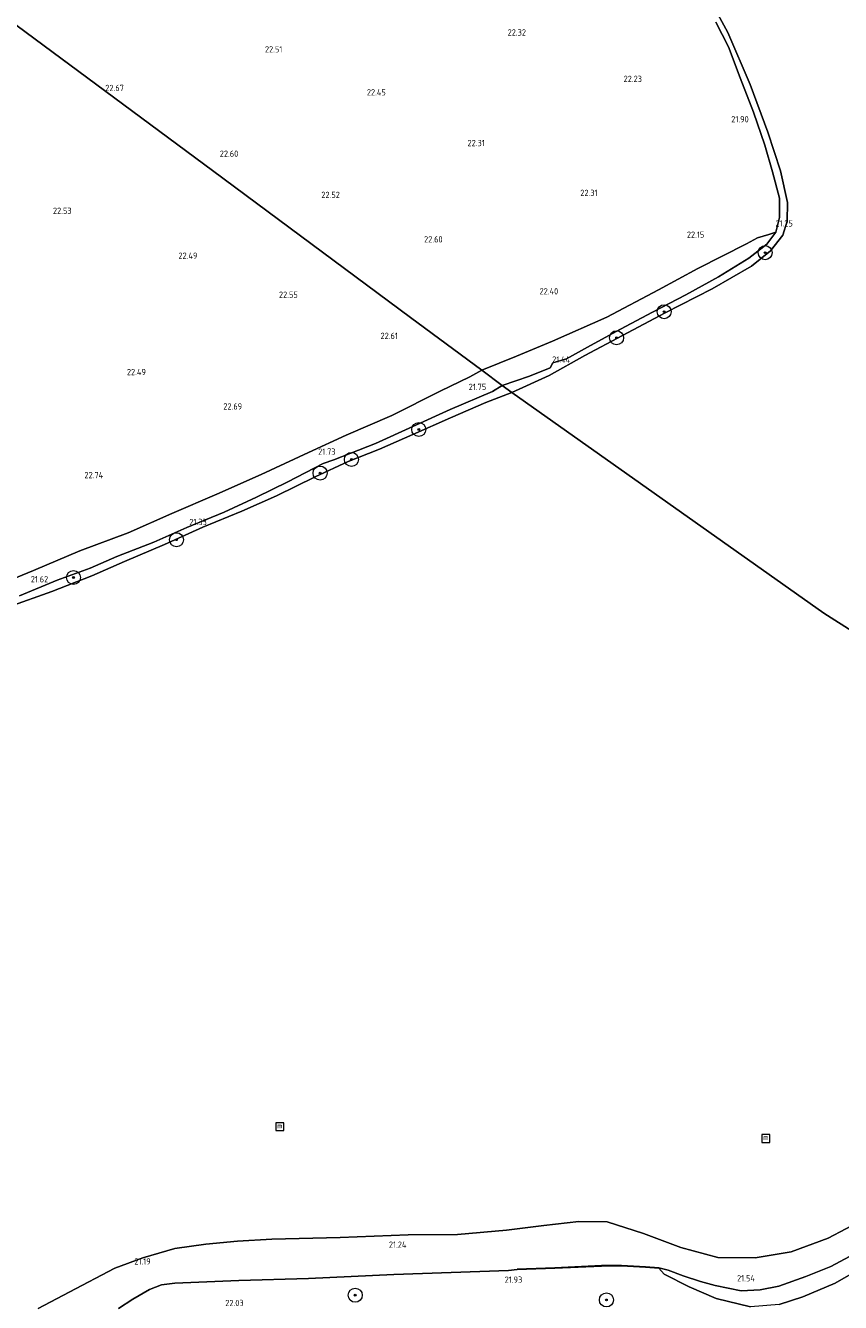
# Model space of a CAD drawing. Header units: metres. Extents: x 185049 to 189876, y 349292 to 352302.
# Tile 86 of 256: x 187868 to 188101, y 350002 to 350365. Entities that reach past the tile are written whole.
import ezdxf
from ezdxf.enums import TextEntityAlignment as Align

# ---------------------------------------------------------------- set-up
doc = ezdxf.new("R2010")
doc.units = ezdxf.units.M
for name, color, linetype, lineweight in [('B-WE-GR-BOOM-S', 90, 'Continuous', 25), ('B-WE-GR-GRAS-GV', 60, 'Continuous', 13), ('B-WE-GW-GROND_ZAND-GV', 7, 'Continuous', 18), ('B-WE-GW-TALUD_KRUIN-G', 90, 'Continuous', 18), ('B-WE-IE-MEUBILAIR_WATERWEGMEUBILAIR-S', 150, 'Continuous', 25), ('B-WE-OB-BEKLEDING_STORTSTEEN-GV', 30, 'Continuous', 18), ('B-WE-OB-BESCHOEIING-GV', 7, 'Continuous', 18), ('B-WE-OG-WATER_POEL-GV', 7, 'Continuous', 18), ('X-XX-AL-HOOGTELABEL-S', 7, 'Continuous', 25)]:
    doc.layers.add(name, color=color, linetype=linetype, lineweight=lineweight)
doc.styles.add('NLCS-ISO', font='NLCS-ISO.ttf')
doc.styles.add('NLCS-ISO-ANNOTATIVE-T18', font='NLCS-ISO.ttf', dxfattribs={"height": 1.8})

# ---------------------------------------------------------------- blocks, each defined once
blk = doc.blocks.new('SAL-HOOGTELABEL-SO')
at = {"color": 0, "linetype": 'ByBlock', "lineweight": -2, "style": 'NLCS-ISO-ANNOTATIVE-T18'}
blk.add_attdef('HOOGTE', text='', height=1.8, dxfattribs=at).set_placement((2.79, 0), align=Align.RIGHT)
blk = doc.blocks.new('SGR-BOOM_01-SO')
at = {"linetype": 'ByBlock', "lineweight": 18}
h = blk.add_hatch(color=0, dxfattribs=at)
h.dxf.hatch_style = 1
edge = h.paths.add_edge_path()
edge.add_arc((0, 0), 0.25, 0, 360)
at = {"color": 0, "linetype": 'ByBlock', "lineweight": 18}
for radius in [2, 0.25]:
    blk.add_circle((0, 0), radius, dxfattribs=at)
blk = doc.blocks.new('SIE-WATER_MEERPAAL-SO')
at = {"color": 0, "linetype": 'ByBlock', "lineweight": 18}
blk.add_lwpolyline([(-1.12, -1.12), (1.12, -1.12), (1.12, 1.12), (-1.12, 1.12)], close=True, dxfattribs=at)
at = {"color": 0, "linetype": 'ByBlock', "lineweight": 18, "style": 'NLCS-ISO'}
blk.add_text('m', height=1.5, dxfattribs=at).set_placement((0, 0.28), align=Align.MIDDLE_CENTER)

msp = doc.modelspace()

# ---------------------------------------------------------------- linework, layer by layer
at = {"layer": 'B-WE-GR-GRAS-GV'}
for points in [[(187837.714, 350386.253, 22.552), (187921.657, 350324.008, 22.569), (187978.1, 350282.184, 22.686), (187998.385, 350267.154, 22.338), (187995.01, 350265.244, 22.39), (187986.509, 350261.213, 22.444), (187972.717, 350254.253, 22.328), (187959.765, 350248.634, 22.35), (187949.026, 350243.697, 22.367), (187935.477, 350237.502, 22.397), (187922.931, 350231.91, 22.333), (187910.085, 350226.35, 22.315), (187897.666, 350220.817, 22.268), (187883.875, 350215.712, 22.285), (187870.653, 350210.111, 22.298), (187855.37, 350203.853, 22.333)], [(188065.075, 350366.28, 21.479), (188068.652, 350359.231, 21.539), (188071.941, 350350.398, 21.518), (188075.788, 350340.664, 21.609), (188079.043, 350331.271, 21.721), (188081.155, 350323.616, 21.669), (188083.216, 350316.12, 21.734), (188083.166, 350310.619, 21.743), (188082.175, 350306.506, 21.717), (188080.157, 350305.834, 21.763), (188076.947, 350304.853, 21.879), (188073.767, 350303.204, 22.018), (188059.88, 350296.172, 22.103), (188048.75, 350290.045, 22.204), (188034.035, 350282.29, 22.142), (188018.525, 350275.458, 22.127), (188008.215, 350271.126, 22.297), (187998.385, 350267.154, 22.338), (187978.1, 350282.184, 22.686), (187921.657, 350324.008, 22.569), (187837.714, 350386.253, 22.552)], [(187855.37, 350203.853, 22.333), (187870.653, 350210.111, 22.298), (187883.875, 350215.712, 22.285), (187897.666, 350220.817, 22.268), (187910.085, 350226.35, 22.315), (187922.931, 350231.91, 22.333), (187935.477, 350237.502, 22.397), (187949.026, 350243.697, 22.367), (187959.765, 350248.634, 22.35), (187972.717, 350254.253, 22.328), (187986.509, 350261.213, 22.444), (187995.01, 350265.244, 22.39), (187998.385, 350267.154, 22.338), (188004.196, 350262.848, 21.34), (188001.429, 350261.138, 21.516), (187989.365, 350255.98, 21.568), (187978.71, 350251.137, 21.511), (187968.099, 350246.327, 21.49), (187961.11, 350243.521, 21.572), (187956.188, 350241.655, 21.464), (187953.174, 350240.613, 21.524), (187943.156, 350235.355, 21.455), (187934.161, 350231.006, 21.598), (187924.99, 350226.748, 21.589), (187914.296, 350222.356, 21.511), (187904.977, 350218.227, 21.516), (187894.38, 350214.153, 21.568), (187886.774, 350210.822, 21.611), (187877.366, 350207.415, 21.624), (187866.635, 350202.882, 21.563)], [(188083.094, 350001.136, 22.351), (188089.879, 350003.243, 22.427), (188099.039, 350007.13, 22.486), (188115.61, 350016.674, 22.451), (188141.917, 350036.362, 22.521), (188148.525, 350040.492, 22.524), (188121.6747, 350000, 22.683)], [(188115.61, 350016.674, 22.451), (188099.039, 350007.13, 22.486), (188089.879, 350003.243, 22.427), (188083.094, 350001.136, 22.351)], [(188074.906, 350000.436, 22.181), (188065.141, 350002.795, 21.993), (188057.495, 350006.144, 21.875), (188050.32, 350009.786, 21.67), (188048.803, 350011.421, 21.646), (188048.817, 350011.54, 21.544), (188051.482, 350010.849, 21.52), (188055.725, 350009.299, 21.596), (188060.725, 350007.677, 21.596), (188064.865, 350006.523, 21.596), (188072.311, 350005.037, 21.666), (188077.641, 350005.241, 21.684), (188082.99, 350006.284, 21.578), (188090.689, 350009.055, 21.619), (188097.835, 350011.901, 21.619), (188103.169, 350014.783, 21.619)], [(187894.8659, 350000, 21.7264), (187898.992, 350002.592, 21.703), (187903.724, 350005.387, 21.664), (187907.137, 350006.733, 21.638), (187910.928, 350007.181, 21.631), (187929.159, 350007.934, 21.709), (187948.991, 350008.518, 21.729), (187973.332, 350009.659, 21.762), (188006.001, 350010.82, 21.586), (188008.474, 350011.045, 21.677), (188019.196, 350011.409, 21.836), (188032.481, 350012.057, 21.747), (188038.191, 350012.093, 21.741), (188044.999, 350011.741, 21.734), (188048.803, 350011.421, 21.646), (188050.32, 350009.786, 21.67), (188057.495, 350006.144, 21.875), (188065.141, 350002.795, 21.993), (188074.906, 350000.436, 22.181)]]:
    msp.add_polyline3d(points, dxfattribs=at)
msp.add_polyline3d([(188011.97, 350265.491, 21.578), (188004.196, 350262.848, 21.34), (187998.385, 350267.154, 22.338), (188008.215, 350271.126, 22.297), (188018.525, 350275.458, 22.127), (188034.035, 350282.29, 22.142), (188048.75, 350290.045, 22.204), (188059.88, 350296.172, 22.103), (188073.767, 350303.204, 22.018), (188076.947, 350304.853, 21.879), (188080.157, 350305.834, 21.763), (188082.175, 350306.506, 21.717), (188079.611, 350303.1, 21.561), (188074.42, 350299.045, 21.725), (188065.8, 350293.716, 21.609), (188056.51, 350288.602, 21.6), (188046.967, 350283.677, 21.604), (188037.933, 350278.845, 21.565), (188029.354, 350274.197, 21.587), (188022.544, 350270.38, 21.509), (188018.635, 350269.31, 21.319), (188017.865, 350267.867, 21.462)], close=True, dxfattribs=at)
at = {"layer": 'B-WE-GW-GROND_ZAND-GV'}
for points in [[(187872.031, 350000, 21.014), (187880.798, 350004.581, 21.014), (187893.869, 350011.462, 21.014), (187901.822, 350014.364, 21.014), (187910.882, 350017.032, 21.014), (187919.749, 350018.316, 21.014), (187928.777, 350019.128, 21.014), (187938.543, 350019.711, 21.014), (187958.002, 350020.192, 21.014), (187977.405, 350020.962, 21.014), (187991.483, 350021.004, 21.014), (188005.393, 350022.305, 21.014), (188016.045, 350023.63, 21.014), (188025.99, 350024.713, 21.014), (188034.107, 350024.599, 21.014), (188044.405, 350021.325, 21.014), (188055.051, 350017.292, 21.014), (188065.659, 350014.52, 21.014), (188076.272, 350014.427, 21.014), (188086.501, 350016.09, 21.014), (188097.026, 350019.962, 21.014), (188107.146, 350025.276, 21.014)], [(188103.169, 350014.783, 21.619), (188097.835, 350011.901, 21.619), (188090.689, 350009.055, 21.619), (188082.99, 350006.284, 21.578), (188077.641, 350005.241, 21.684), (188072.311, 350005.037, 21.666), (188064.865, 350006.523, 21.596), (188060.725, 350007.677, 21.596), (188055.725, 350009.299, 21.596), (188051.482, 350010.849, 21.52), (188048.817, 350011.54, 21.544), (188045.011, 350011.861, 21.522), (188038.198, 350012.212, 21.462), (188032.483, 350012.176, 21.412), (188019.197, 350011.529, 21.408), (188008.476, 350011.165, 21.611), (188008.474, 350011.045, 21.677), (188006.001, 350010.82, 21.586), (187973.332, 350009.659, 21.762), (187948.991, 350008.518, 21.729), (187929.159, 350007.934, 21.709), (187910.928, 350007.181, 21.631), (187907.137, 350006.733, 21.638), (187903.724, 350005.387, 21.664), (187898.992, 350002.592, 21.703), (187894.8659, 350000, 21.7264)]]:
    msp.add_polyline3d(points, dxfattribs=at)
at = {"layer": 'B-WE-GW-TALUD_KRUIN-G'}
for points in [[(188082.175, 350306.506, 21.717), (188083.166, 350310.619, 21.743), (188083.216, 350316.12, 21.734), (188081.155, 350323.616, 21.669), (188079.043, 350331.271, 21.721), (188075.788, 350340.664, 21.609), (188071.941, 350350.398, 21.518), (188068.652, 350359.231, 21.539), (188065.075, 350366.28, 21.479)], [(187998.385, 350267.154, 22.338), (188008.215, 350271.126, 22.297), (188018.525, 350275.458, 22.127), (188034.035, 350282.29, 22.142), (188048.75, 350290.045, 22.204), (188059.88, 350296.172, 22.103), (188073.767, 350303.204, 22.018), (188076.947, 350304.853, 21.879), (188080.157, 350305.834, 21.763), (188082.175, 350306.506, 21.717)], [(187972.717, 350254.253, 22.328), (187986.509, 350261.213, 22.444), (187995.01, 350265.244, 22.39), (187998.385, 350267.154, 22.338)], [(187696.691, 350180.155, 22.497), (187707.923, 350181.177, 22.229), (187722.906, 350182.61, 22.052), (187736.86, 350182.865, 22.142), (187749.107, 350183.062, 22.168), (187764.953, 350182.858, 22.212), (187780.075, 350183.274, 22.302), (187796.702, 350184.735, 22.22), (187812.047, 350187.74, 22.052), (187825.78, 350192.535, 22.151), (187842.153, 350198.838, 22.268), (187855.37, 350203.853, 22.333), (187870.653, 350210.111, 22.298), (187883.875, 350215.712, 22.285), (187897.666, 350220.817, 22.268), (187910.085, 350226.35, 22.315), (187922.931, 350231.91, 22.333), (187935.477, 350237.502, 22.397), (187949.026, 350243.697, 22.367), (187959.765, 350248.634, 22.35), (187972.717, 350254.253, 22.328)], [(188148.525, 350040.492, 22.524), (188141.917, 350036.362, 22.521), (188115.61, 350016.674, 22.451), (188099.039, 350007.13, 22.486), (188089.879, 350003.243, 22.427), (188083.094, 350001.136, 22.351), (188074.906, 350000.436, 22.181), (188065.141, 350002.795, 21.993), (188057.495, 350006.144, 21.875), (188050.32, 350009.786, 21.67)], [(187894.8659, 350000, 21.7264), (187898.992, 350002.592, 21.703), (187903.724, 350005.387, 21.664), (187907.137, 350006.733, 21.638), (187910.928, 350007.181, 21.631), (187929.159, 350007.934, 21.709), (187948.991, 350008.518, 21.729), (187973.332, 350009.659, 21.762), (188006.001, 350010.82, 21.586), (188008.474, 350011.045, 21.677)], [(188050.32, 350009.786, 21.67), (188048.803, 350011.421, 21.646)]]:
    msp.add_polyline3d(points, dxfattribs=at)
at = {"layer": 'B-WE-OB-BEKLEDING_STORTSTEEN-GV'}
for points in [[(188061.574, 350376.196, 21.03), (188068.507, 350363.361, 21.03), (188074.842, 350348.567, 21.03), (188079.881, 350334.926, 21.03), (188083.49, 350323.942, 21.03), (188085.496, 350314.889, 21.03), (188085.362, 350309.659, 21.03), (188084.145, 350305.671, 21.03), (188080.668, 350301.14, 21.03), (188075.23, 350296.841, 21.03), (188063.979, 350290.38, 21.03), (188050.584, 350283.509, 21.03), (188038.474, 350277.075, 21.03), (188027.738, 350271.325, 21.03), (188017.573, 350265.701, 21.03), (188006.937, 350260.816, 20.999), (188004.196, 350262.848, 21.34), (188011.97, 350265.491, 21.578), (188017.865, 350267.867, 21.462), (188018.635, 350269.31, 21.319), (188022.544, 350270.38, 21.509), (188029.354, 350274.197, 21.587), (188037.933, 350278.845, 21.565), (188046.967, 350283.677, 21.604), (188056.51, 350288.602, 21.6), (188065.8, 350293.716, 21.609), (188074.42, 350299.045, 21.725), (188079.611, 350303.1, 21.561), (188082.175, 350306.506, 21.717), (188083.166, 350310.619, 21.743), (188083.216, 350316.12, 21.734), (188081.155, 350323.616, 21.669), (188079.043, 350331.271, 21.721), (188075.788, 350340.664, 21.609), (188071.941, 350350.398, 21.518), (188068.652, 350359.231, 21.539), (188065.075, 350366.28, 21.479)], [(187866.635, 350202.882, 21.563), (187877.366, 350207.415, 21.624), (187886.774, 350210.822, 21.611), (187894.38, 350214.153, 21.568), (187904.977, 350218.227, 21.516), (187914.296, 350222.356, 21.511), (187924.99, 350226.748, 21.589), (187934.161, 350231.006, 21.598), (187943.156, 350235.355, 21.455), (187953.174, 350240.613, 21.524), (187956.188, 350241.655, 21.464), (187961.11, 350243.521, 21.572), (187968.099, 350246.327, 21.49), (187978.71, 350251.137, 21.511), (187989.365, 350255.98, 21.568), (188001.429, 350261.138, 21.516), (188004.196, 350262.848, 21.34), (188006.937, 350260.816, 20.999), (187999.517, 350257.955, 20.967), (187989.493, 350253.623, 20.932), (187978.729, 350248.883, 20.898), (187969.213, 350244.662, 20.902), (187960.331, 350241.128, 20.906), (187950.939, 350236.798, 20.945), (187939.913, 350231.391, 20.937), (187929.993, 350227.042, 20.911), (187918.867, 350222.449, 20.932), (187907.934, 350217.517, 20.919), (187896.57, 350212.656, 20.941), (187887.24, 350208.658, 20.937), (187875.88, 350204.116, 20.924), (187863.615, 350199.77, 20.932)]]:
    msp.add_polyline3d(points, dxfattribs=at)
at = {"layer": 'B-WE-OB-BESCHOEIING-GV'}
msp.add_polyline3d([(188038.198, 350012.212, 21.462), (188045.011, 350011.861, 21.522), (188048.817, 350011.54, 21.544), (188048.803, 350011.421, 21.646), (188044.999, 350011.741, 21.734), (188038.191, 350012.093, 21.741), (188032.481, 350012.057, 21.747), (188019.196, 350011.409, 21.836), (188008.474, 350011.045, 21.677), (188008.476, 350011.165, 21.611), (188019.197, 350011.529, 21.408), (188032.483, 350012.176, 21.412)], close=True, dxfattribs=at)
at = {"layer": 'B-WE-OG-WATER_POEL-GV'}
for points in [[(188307.069, 350392.95, 20.917), (188257.436, 350270.196, 20.917), (188202.815, 350129.989, 20.917), (188095.817, 350197.944, 20.917), (188006.937, 350260.816, 20.999), (188017.573, 350265.701, 21.03), (188027.738, 350271.325, 21.03), (188038.474, 350277.075, 21.03), (188050.584, 350283.509, 21.03), (188063.979, 350290.38, 21.03), (188075.23, 350296.841, 21.03), (188080.668, 350301.14, 21.03), (188084.145, 350305.671, 21.03), (188085.362, 350309.659, 21.03), (188085.496, 350314.889, 21.03), (188083.49, 350323.942, 21.03), (188079.881, 350334.926, 21.03), (188074.842, 350348.567, 21.03), (188068.507, 350363.361, 21.03), (188061.574, 350376.196, 21.03)], [(187863.615, 350199.77, 20.932), (187875.88, 350204.116, 20.924), (187887.24, 350208.658, 20.937), (187896.57, 350212.656, 20.941), (187907.934, 350217.517, 20.919), (187918.867, 350222.449, 20.932), (187929.993, 350227.042, 20.911), (187939.913, 350231.391, 20.937), (187950.939, 350236.798, 20.945), (187960.331, 350241.128, 20.906), (187969.213, 350244.662, 20.902), (187978.729, 350248.883, 20.898), (187989.493, 350253.623, 20.932), (187999.517, 350257.955, 20.967), (188006.937, 350260.816, 20.999), (188095.817, 350197.944, 20.917), (188202.815, 350129.989, 20.917)], [(188107.146, 350025.276, 21.014), (188097.026, 350019.962, 21.014), (188086.501, 350016.09, 21.014), (188076.272, 350014.427, 21.014), (188065.659, 350014.52, 21.014), (188055.051, 350017.292, 21.014), (188044.405, 350021.325, 21.014), (188034.107, 350024.599, 21.014), (188025.99, 350024.713, 21.014), (188016.045, 350023.63, 21.014), (188005.393, 350022.305, 21.014), (187991.483, 350021.004, 21.014), (187977.405, 350020.962, 21.014), (187958.002, 350020.192, 21.014), (187938.543, 350019.711, 21.014), (187928.777, 350019.128, 21.014), (187919.749, 350018.316, 21.014), (187910.882, 350017.032, 21.014), (187901.822, 350014.364, 21.014), (187893.869, 350011.462, 21.014), (187880.798, 350004.581, 21.014), (187872.031, 350000, 21.014)]]:
    msp.add_polyline3d(points, dxfattribs=at)

# ---------------------------------------------------------------- block references
at = {"layer": 'B-WE-GR-BOOM-S'}
for p in [(188079.099, 350300.647, 21.127), (188050.336, 350283.831, 21.187), (188036.774, 350276.416, 21.138), (187980.426, 350250.287, 21.174), (187961.228, 350241.752, 21.164), (187952.307, 350237.88, 21.261), (187911.397, 350218.892, 21.044), (187882.05, 350208.144, 21.33), (187962.307, 350003.747, 22.065), (188033.885, 350002.402, 22.039)]:
    msp.add_blockref('SGR-BOOM_01-SO', p, dxfattribs=at)
at = {"layer": 'B-WE-IE-MEUBILAIR_WATERWEGMEUBILAIR-S'}
for p in [(187940.855, 350051.728, 23.21), (188079.32, 350048.393, 23.704)]:
    msp.add_blockref('SIE-WATER_MEERPAAL-SO', p, dxfattribs=at)
at = {"layer": 'X-XX-AL-HOOGTELABEL-S'}
for p, values in [((188008.172, 350362.453, 22.318), {'HOOGTE': '22.32'}), ((187938.766, 350357.648, 22.513), {'HOOGTE': '22.51'}), ((188041.211, 350349.232, 22.227), {'HOOGTE': '22.23'}), ((187893.621, 350346.648, 22.669), {'HOOGTE': '22.67'}), ((187968.229, 350345.412, 22.448), {'HOOGTE': '22.45'}), ((188071.628, 350337.736, 21.899), {'HOOGTE': '21.90'}), ((187996.433, 350330.963, 22.314), {'HOOGTE': '22.31'}), ((187926.203, 350327.924, 22.604), {'HOOGTE': '22.60'}), ((187955.145, 350316.2, 22.517), {'HOOGTE': '22.52'}), ((188028.57, 350316.773, 22.314), {'HOOGTE': '22.31'}), ((187878.716, 350311.672, 22.531), {'HOOGTE': '22.53'}), ((188084.192, 350308.085, 21.245), {'HOOGTE': '21.25'}), ((187984.415, 350303.548, 22.599), {'HOOGTE': '22.60'}), ((188058.971, 350304.863, 22.154), {'HOOGTE': '22.15'}), ((187914.558, 350298.882, 22.493), {'HOOGTE': '22.49'}), ((187943.149, 350287.768, 22.549), {'HOOGTE': '22.55'}), ((188017.355, 350288.745, 22.396), {'HOOGTE': '22.40'}), ((187971.681, 350276.048, 22.609), {'HOOGTE': '22.61'}), ((188020.754, 350269.295, 21.44), {'HOOGTE': '21.44'}), ((187899.887, 350265.753, 22.488), {'HOOGTE': '22.49'}), ((187996.836, 350261.519, 21.745), {'HOOGTE': '21.75'}), ((187927.306, 350255.97, 22.687), {'HOOGTE': '22.69'}), ((187953.915, 350243.074, 21.728), {'HOOGTE': '21.73'}), ((187887.726, 350236.398, 22.739), {'HOOGTE': '22.74'}), ((187917.229, 350223.041, 21.33), {'HOOGTE': '21.33'}), ((187872.049, 350206.738, 21.615), {'HOOGTE': '21.62'}), ((187974.114, 350017.249, 21.244), {'HOOGTE': '21.24'}), ((187901.258, 350012.472, 21.187), {'HOOGTE': '21.19'}), ((188007.115, 350007.275, 21.931), {'HOOGTE': '21.93'}), ((188073.388, 350007.671, 21.537), {'HOOGTE': '21.54'}), ((187927.74, 350000.629, 22.034), {'HOOGTE': '22.03'})]:
    msp.add_blockref('SAL-HOOGTELABEL-SO', p, dxfattribs=at).add_auto_attribs(values)

doc.saveas('drawing.dxf')
